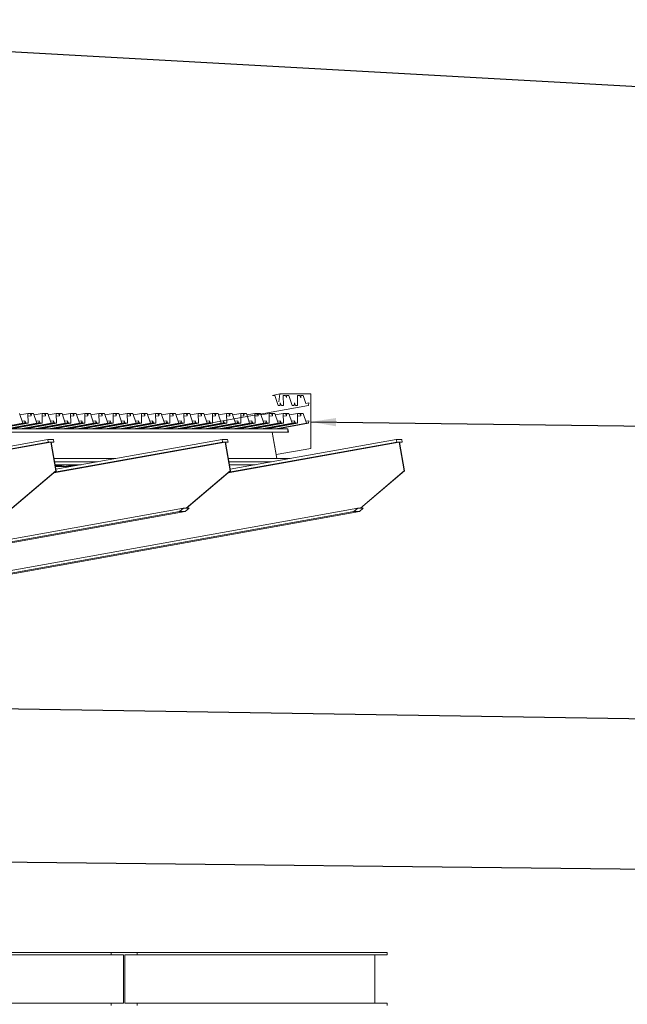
# Model space of a CAD drawing. Header units: millimetres. Extents: x -115474967 to 444143, y -74377 to 241828222.
# Tile 47 of 256: x -145809 to -143511, y 7648 to 11369. Entities that reach past the tile are written whole.
import ezdxf

# ---------------------------------------------------------------- set-up
doc = ezdxf.new("R2010")
doc.units = ezdxf.units.MM
doc.header["$MEASUREMENT"] = 0
doc.linetypes.add('PHANTOM', pattern=[2.5, 1.25, -0.25, 0.25, -0.25, 0.25, -0.25])
doc.layers.add('00-5 Grid 01', color=9, linetype='PHANTOM')
doc.layers.add('C_TEXT GA_Pen_No__6', color=7, linetype='Continuous', lineweight=5)
doc.styles.add('GENERATED_STYLE_1', font='GOTHIC.TTF')
doc.dimstyles.new('GENERATED_STYLE__8', dxfattribs={"dimtxt": 200, "dimasz": 95, "dimexe": 0.18, "dimexo": 90000, "dimgap": 0.09, "dimtad": 1, "dimtih": 1, "dimtoh": 1, "dimdec": 0, "dimzin": 0, "dimdsep": 46, "dimtxsty": 'GENERATED_STYLE_1', "dimblk": 'ARROWHEAD_2', "dimblk1": 'ARROWHEAD_2', "dimblk2": 'ARROWHEAD_2', "dimcen": 0.09, "dimclrd": 7, "dimclre": 7, "dimclrt": 7, "dimadec": 0, "dimazin": 0, "dimtfac": 1, "dimtdec": 4, "dimtmove": 0, "dimatfit": 3, "dimfxl": 1, "dimtolj": 1, "dimtzin": 0, "dimarcsym": 0})

# ---------------------------------------------------------------- blocks, each defined once
blk = doc.blocks.new('ARROWHEAD_2')
at = {"color": 0, "linetype": 'Continuous', "lineweight": 0}
for p, q in [((-0.378, -0.655), (0.378, 0.655)), ((0, 0), (-1, 0))]:
    blk.add_line(p, q, dxfattribs=at)

msp = doc.modelspace()

# ---------------------------------------------------------------- linework, layer by layer
at = {"layer": '00-5 Grid 01', "linetype": 'ByBlock', "lineweight": 5}
for p, q in [((-144825.61808, 9954.98628), (-144829.3283, 9924.88859)), ((-145797.33147, 9844.1324), (-145809.54176, 9881.55549)), ((-145807.77039, 9876.12454), (-145777.45148, 9881.55549)), ((-145768.79093, 9881.55549), (-145777.45148, 9881.55549)), ((-145777.45148, 9881.55549), (-145776.67017, 9844.1324)), ((-145777.41876, 9880.01002), (-145768.79093, 9881.55549)), ((-145777.2209, 9870.52845), (-145765.14225, 9872.69164)), ((-145765.14225, 9872.69164), (-145768.79093, 9881.55549)), ((-145768.50116, 9880.85131), (-145764.57127, 9881.55549)), ((-145764.57127, 9881.55549), (-145765.14225, 9872.69164)), ((-145764.67254, 9879.98587), (-145755.91073, 9881.55549)), ((-145755.91073, 9881.55549), (-145764.57127, 9881.55549)), ((-145743.70044, 9844.1324), (-145755.91073, 9881.55549)), ((-145754.13858, 9876.12454), (-145723.81966, 9881.55549)), ((-145715.1599, 9881.55549), (-145723.81966, 9881.55549)), ((-145723.81966, 9881.55549), (-145723.03914, 9844.1324)), ((-145723.78773, 9880.01002), (-145715.1599, 9881.55549)), ((-145723.58987, 9870.52845), (-145711.51122, 9872.69164)), ((-145711.51122, 9872.69164), (-145715.1599, 9881.55549)), ((-145714.87012, 9880.85131), (-145710.93946, 9881.55549)), ((-145710.93946, 9881.55549), (-145711.51122, 9872.69164)), ((-145711.04073, 9879.98587), (-145702.2797, 9881.55549)), ((-145702.2797, 9881.55549), (-145710.93946, 9881.55549)), ((-145690.06862, 9844.1324), (-145702.2797, 9881.55549)), ((-145700.50755, 9876.12454), (-145670.18863, 9881.55549)), ((-145661.52887, 9881.55549), (-145670.18863, 9881.55549)), ((-145670.18863, 9881.55549), (-145669.40811, 9844.1324)), ((-145670.15669, 9880.01002), (-145661.52887, 9881.55549)), ((-145669.95884, 9870.52845), (-145657.88019, 9872.69164)), ((-145657.88019, 9872.69164), (-145661.52887, 9881.55549)), ((-145661.23909, 9880.85131), (-145657.30843, 9881.55549)), ((-145657.30843, 9881.55549), (-145657.88019, 9872.69164)), ((-145657.40969, 9879.98587), (-145648.64866, 9881.55549)), ((-145648.64866, 9881.55549), (-145657.30843, 9881.55549)), ((-145636.43759, 9844.1324), (-145648.64866, 9881.55549)), ((-145646.87652, 9876.12454), (-145616.5576, 9881.55549)), ((-145607.89706, 9881.55549), (-145616.5576, 9881.55549)), ((-145616.5576, 9881.55549), (-145615.7763, 9844.1324)), ((-145616.52488, 9880.01002), (-145607.89706, 9881.55549)), ((-145616.32703, 9870.52845), (-145604.24916, 9872.69164)), ((-145604.24916, 9872.69164), (-145607.89706, 9881.55549)), ((-145607.60728, 9880.85131), (-145603.6774, 9881.55549)), ((-145603.6774, 9881.55549), (-145604.24916, 9872.69164)), ((-145603.77866, 9879.98587), (-145595.01685, 9881.55549)), ((-145595.01685, 9881.55549), (-145603.6774, 9881.55549)), ((-145582.80656, 9844.1324), (-145595.01685, 9881.55549)), ((-145593.2447, 9876.12454), (-145562.92657, 9881.55549)), ((-145554.26602, 9881.55549), (-145562.92657, 9881.55549)), ((-145562.92657, 9881.55549), (-145562.14526, 9844.1324)), ((-145562.89385, 9880.01002), (-145554.26602, 9881.55549)), ((-145562.69599, 9870.52845), (-145550.61735, 9872.69164)), ((-145550.61735, 9872.69164), (-145554.26602, 9881.55549)), ((-145553.97625, 9880.85131), (-145550.04558, 9881.55549)), ((-145550.04558, 9881.55549), (-145550.61735, 9872.69164)), ((-145550.14685, 9879.98587), (-145541.38582, 9881.55549)), ((-145541.38582, 9881.55549), (-145550.04558, 9881.55549)), ((-145529.17553, 9844.1324), (-145541.38582, 9881.55549)), ((-145539.61367, 9876.12454), (-145509.29476, 9881.55549)), ((-145500.63499, 9881.55549), (-145509.29476, 9881.55549)), ((-145509.29476, 9881.55549), (-145508.51423, 9844.1324)), ((-145509.26282, 9880.01002), (-145500.63499, 9881.55549)), ((-145509.06496, 9870.52845), (-145496.98631, 9872.69164)), ((-145496.98631, 9872.69164), (-145500.63499, 9881.55549)), ((-145500.34521, 9880.85131), (-145496.41455, 9881.55549)), ((-145496.41455, 9881.55549), (-145496.98631, 9872.69164)), ((-145496.51582, 9879.98587), (-145487.75479, 9881.55549)), ((-145487.75479, 9881.55549), (-145496.41455, 9881.55549)), ((-145475.54372, 9844.1324), (-145487.75479, 9881.55549)), ((-145485.98264, 9876.12454), (-145455.66372, 9881.55549)), ((-145447.00396, 9881.55549), (-145455.66372, 9881.55549)), ((-145455.66372, 9881.55549), (-145454.88242, 9844.1324)), ((-145455.63179, 9880.01002), (-145447.00396, 9881.55549)), ((-145455.43393, 9870.52845), (-145443.35528, 9872.69164)), ((-145443.35528, 9872.69164), (-145447.00396, 9881.55549)), ((-145446.7134, 9880.85131), (-145442.78352, 9881.55549)), ((-145442.78352, 9881.55549), (-145443.35528, 9872.69164)), ((-145442.88479, 9879.98587), (-145434.12298, 9881.55549)), ((-145434.12298, 9881.55549), (-145442.78352, 9881.55549)), ((-145421.91268, 9844.1324), (-145434.12298, 9881.55549)), ((-145432.35161, 9876.12454), (-145402.03269, 9881.55549)), ((-145393.37215, 9881.55549), (-145402.03269, 9881.55549)), ((-145402.03269, 9881.55549), (-145401.25139, 9844.1324)), ((-145401.99997, 9880.01002), (-145393.37215, 9881.55549)), ((-145401.80212, 9870.52845), (-145389.72347, 9872.69164)), ((-145389.72347, 9872.69164), (-145393.37215, 9881.55549)), ((-145393.08237, 9880.85131), (-145389.15249, 9881.55549)), ((-145389.15249, 9881.55549), (-145389.72347, 9872.69164)), ((-145389.25297, 9879.98587), (-145380.49194, 9881.55549)), ((-145380.49194, 9881.55549), (-145389.15249, 9881.55549)), ((-145368.28165, 9844.1324), (-145380.49194, 9881.55549)), ((-145378.7198, 9876.12454), (-145348.40088, 9881.55549)), ((-145339.74111, 9881.55549), (-145348.40088, 9881.55549)), ((-145348.40088, 9881.55549), (-145347.62036, 9844.1324)), ((-145348.36894, 9880.01002), (-145339.74111, 9881.55549)), ((-145348.17108, 9870.52845), (-145336.09244, 9872.69164)), ((-145336.09244, 9872.69164), (-145339.74111, 9881.55549)), ((-145339.45134, 9880.85131), (-145335.52068, 9881.55549)), ((-145335.52068, 9881.55549), (-145336.09244, 9872.69164)), ((-145335.62194, 9879.98587), (-145326.86091, 9881.55549)), ((-145326.86091, 9881.55549), (-145335.52068, 9881.55549)), ((-145314.64984, 9844.1324), (-145326.86091, 9881.55549)), ((-145325.08876, 9876.12454), (-145294.76985, 9881.55549)), ((-145286.11008, 9881.55549), (-145294.76985, 9881.55549)), ((-145294.76985, 9881.55549), (-145293.98854, 9844.1324)), ((-145294.73791, 9880.01002), (-145286.11008, 9881.55549)), ((-145294.54005, 9870.52845), (-145282.46141, 9872.69164)), ((-145282.46141, 9872.69164), (-145286.11008, 9881.55549)), ((-145285.82031, 9880.85131), (-145281.88964, 9881.55549)), ((-145281.88964, 9881.55549), (-145282.46141, 9872.69164)), ((-145281.99091, 9879.98587), (-145273.22988, 9881.55549)), ((-145273.22988, 9881.55549), (-145281.88964, 9881.55549)), ((-145261.01881, 9844.1324), (-145273.22988, 9881.55549)), ((-145271.45773, 9876.12454), (-145241.13881, 9881.55549)), ((-145232.47827, 9881.55549), (-145241.13881, 9881.55549)), ((-145241.13881, 9881.55549), (-145240.35751, 9844.1324)), ((-145241.1061, 9880.01002), (-145232.47827, 9881.55549)), ((-145240.90824, 9870.52845), (-145228.83037, 9872.69164)), ((-145228.83037, 9872.69164), (-145232.47827, 9881.55549)), ((-145232.1885, 9880.85131), (-145228.25861, 9881.55549)), ((-145228.25861, 9881.55549), (-145228.83037, 9872.69164)), ((-145228.35988, 9879.98587), (-145219.59807, 9881.55549)), ((-145219.59807, 9881.55549), (-145228.25861, 9881.55549)), ((-145207.38777, 9844.1324), (-145219.59807, 9881.55549)), ((-145217.82592, 9876.12454), (-145187.50778, 9881.55549)), ((-145178.84724, 9881.55549), (-145187.50778, 9881.55549)), ((-145187.50778, 9881.55549), (-145186.72648, 9844.1324)), ((-145187.47507, 9880.01002), (-145178.84724, 9881.55549)), ((-145187.27721, 9870.52845), (-145175.19856, 9872.69164)), ((-145175.19856, 9872.69164), (-145178.84724, 9881.55549)), ((-145178.55746, 9880.85131), (-145174.6268, 9881.55549)), ((-145174.6268, 9881.55549), (-145175.19856, 9872.69164)), ((-145174.72807, 9879.98587), (-145165.96703, 9881.55549)), ((-145165.96703, 9881.55549), (-145174.6268, 9881.55549)), ((-145153.75674, 9844.1324), (-145165.96703, 9881.55549)), ((-145164.19489, 9876.12454), (-145133.87597, 9881.55549)), ((-145125.21621, 9881.55549), (-145133.87597, 9881.55549)), ((-145133.87597, 9881.55549), (-145133.09545, 9844.1324)), ((-145133.84403, 9880.01002), (-145125.21621, 9881.55549)), ((-145133.64618, 9870.52845), (-145121.56753, 9872.69164)), ((-145121.56753, 9872.69164), (-145125.21621, 9881.55549)), ((-145124.92643, 9880.85131), (-145120.99577, 9881.55549)), ((-145120.99577, 9881.55549), (-145121.56753, 9872.69164)), ((-145121.09703, 9879.98587), (-145112.336, 9881.55549)), ((-145112.336, 9881.55549), (-145120.99577, 9881.55549)), ((-145100.12493, 9844.1324), (-145112.336, 9881.55549)), ((-145110.56385, 9876.12454), (-145080.24494, 9881.55549)), ((-145071.58439, 9881.55549), (-145080.24494, 9881.55549)), ((-145080.24494, 9881.55549), (-145079.46364, 9844.1324)), ((-145080.213, 9880.01002), (-145071.58439, 9881.55549)), ((-145080.01514, 9870.52845), (-145067.9365, 9872.69164)), ((-145067.9365, 9872.69164), (-145071.58439, 9881.55549)), ((-145071.29462, 9880.85131), (-145067.36474, 9881.55549)), ((-145067.36474, 9881.55549), (-145067.9365, 9872.69164)), ((-145067.466, 9879.98587), (-145058.70419, 9881.55549)), ((-145058.70419, 9881.55549), (-145067.36474, 9881.55549)), ((-145046.4939, 9844.1324), (-145058.70419, 9881.55549)), ((-145056.93282, 9876.12454), (-145026.61391, 9881.55549)), ((-145017.95336, 9881.55549), (-145026.61391, 9881.55549)), ((-145026.61391, 9881.55549), (-145025.8326, 9844.1324)), ((-145026.58119, 9880.01002), (-145017.95336, 9881.55549)), ((-145026.38333, 9870.52845), (-145014.30469, 9872.69164)), ((-145014.30469, 9872.69164), (-145017.95336, 9881.55549)), ((-145017.66359, 9880.85131), (-145013.7337, 9881.55549)), ((-145013.7337, 9881.55549), (-145014.30469, 9872.69164)), ((-145013.83419, 9879.98587), (-145005.07316, 9881.55549)), ((-145005.07316, 9881.55549), (-145013.7337, 9881.55549)), ((-144992.86287, 9844.1324), (-145005.07316, 9881.55549)), ((-145003.30101, 9876.12454), (-144972.9821, 9881.55549)), ((-144964.32233, 9881.55549), (-144972.9821, 9881.55549)), ((-144972.9821, 9881.55549), (-144972.20157, 9844.1324)), ((-144972.95016, 9880.01002), (-144964.32233, 9881.55549)), ((-144972.7523, 9870.52845), (-144960.67365, 9872.69164)), ((-144960.67365, 9872.69164), (-144964.32233, 9881.55549)), ((-144964.03255, 9880.85131), (-144960.10189, 9881.55549)), ((-144960.10189, 9881.55549), (-144960.67365, 9872.69164)), ((-144960.20316, 9879.98587), (-144951.44213, 9881.55549)), ((-144951.44213, 9881.55549), (-144960.10189, 9881.55549)), ((-144939.23105, 9844.1324), (-144951.44213, 9881.55549)), ((-144949.66998, 9876.12454), (-144919.35106, 9881.55549)), ((-144910.6913, 9881.55549), (-144919.35106, 9881.55549)), ((-144919.35106, 9881.55549), (-144918.56976, 9844.1324)), ((-144919.31913, 9880.01002), (-144910.6913, 9881.55549)), ((-144919.12127, 9870.52845), (-144907.04262, 9872.69164)), ((-144907.04262, 9872.69164), (-144910.6913, 9881.55549)), ((-144910.40152, 9880.85131), (-144906.47086, 9881.55549)), ((-144906.47086, 9881.55549), (-144907.04262, 9872.69164)), ((-144906.57212, 9879.98587), (-144897.81109, 9881.55549)), ((-144897.81109, 9881.55549), (-144906.47086, 9881.55549)), ((-144885.60002, 9844.1324), (-144897.81109, 9881.55549)), ((-144896.03895, 9876.12454), (-144865.72003, 9881.55549)), ((-144857.05949, 9881.55549), (-144865.72003, 9881.55549)), ((-144865.72003, 9881.55549), (-144864.93873, 9844.1324)), ((-144865.68731, 9880.01002), (-144857.05949, 9881.55549)), ((-144865.48946, 9870.52845), (-144853.41081, 9872.69164)), ((-144853.41081, 9872.69164), (-144857.05949, 9881.55549)), ((-144856.76971, 9880.85131), (-144852.83983, 9881.55549)), ((-144852.83983, 9881.55549), (-144853.41081, 9872.69164)), ((-144852.94109, 9879.98587), (-144844.17928, 9881.55549)), ((-144844.17928, 9881.55549), (-144852.83983, 9881.55549)), ((-144831.96899, 9844.1324), (-144844.17928, 9881.55549)), ((-144842.40713, 9876.12454), (-144812.089, 9881.55549)), ((-144803.42845, 9881.55549), (-144812.089, 9881.55549)), ((-144812.089, 9881.55549), (-144811.3077, 9844.1324)), ((-144812.05628, 9880.01002), (-144803.42845, 9881.55549)), ((-144811.85842, 9870.52845), (-144799.77978, 9872.69164)), ((-144799.77978, 9872.69164), (-144803.42845, 9881.55549)), ((-144803.13868, 9880.85131), (-144799.20802, 9881.55549)), ((-144799.20802, 9881.55549), (-144799.77978, 9872.69164)), ((-144799.30928, 9879.98587), (-144790.54825, 9881.55549)), ((-144790.54825, 9881.55549), (-144799.20802, 9881.55549)), ((-144778.33796, 9844.1324), (-144790.54825, 9881.55549)), ((-144788.7761, 9876.12454), (-144758.45719, 9881.55549)), ((-144749.79742, 9881.55549), (-144758.45719, 9881.55549)), ((-144758.45719, 9881.55549), (-144757.67666, 9844.1324)), ((-144758.42525, 9880.01002), (-144749.79742, 9881.55549)), ((-144758.22739, 9870.52845), (-144746.14874, 9872.69164)), ((-144746.14874, 9872.69164), (-144749.79742, 9881.55549)), ((-144749.50765, 9880.85131), (-144745.57698, 9881.55549)), ((-144745.57698, 9881.55549), (-144746.14874, 9872.69164)), ((-144745.67825, 9879.98587), (-144736.91722, 9881.55549)), ((-144736.91722, 9881.55549), (-144745.57698, 9881.55549)), ((-144724.70615, 9844.1324), (-144736.91722, 9881.55549)), ((-145913.31717, 9823.35738), (-145797.33147, 9844.1324)), ((-145905.27201, 9823.35738), (-145789.28709, 9844.1324)), ((-145900.70026, 9823.35738), (-145784.71455, 9844.1324)), ((-145892.65588, 9823.35738), (-145776.67017, 9844.1324)), ((-145859.68536, 9823.35738), (-145743.70044, 9844.1324)), ((-145851.64098, 9823.35738), (-145735.65527, 9844.1324)), ((-145847.06923, 9823.35738), (-145731.08352, 9844.1324)), ((-145839.02407, 9823.35738), (-145723.03914, 9844.1324)), ((-145806.05433, 9823.35738), (-145690.06862, 9844.1324)), ((-145799.81325, 9851.73823), (-145788.66781, 9853.73472)), ((-145798.00995, 9823.35738), (-145682.02424, 9844.1324)), ((-145789.28709, 9844.1324), (-145797.33147, 9844.1324)), ((-145793.43742, 9823.35738), (-145677.45249, 9844.1324)), ((-145788.66781, 9853.73472), (-145789.28709, 9844.1324)), ((-145784.71455, 9844.1324), (-145788.66781, 9853.73472)), ((-145785.39303, 9823.35738), (-145669.40811, 9844.1324)), ((-145776.67017, 9844.1324), (-145784.71455, 9844.1324)), ((-145752.4233, 9823.35738), (-145636.43759, 9844.1324)), ((-145746.18144, 9851.73823), (-145735.036, 9853.73472)), ((-145744.37814, 9823.35738), (-145628.39321, 9844.1324)), ((-145735.65527, 9844.1324), (-145743.70044, 9844.1324)), ((-145739.80638, 9823.35738), (-145623.82146, 9844.1324)), ((-145735.036, 9853.73472), (-145735.65527, 9844.1324)), ((-145731.08352, 9844.1324), (-145735.036, 9853.73472)), ((-145731.762, 9823.35738), (-145615.7763, 9844.1324)), ((-145723.03914, 9844.1324), (-145731.08352, 9844.1324)), ((-145698.79149, 9823.35738), (-145582.80656, 9844.1324)), ((-145692.55041, 9851.73823), (-145681.40496, 9853.73472)), ((-145690.7471, 9823.35738), (-145574.7614, 9844.1324)), ((-145682.02424, 9844.1324), (-145690.06862, 9844.1324)), ((-145686.17535, 9823.35738), (-145570.18965, 9844.1324)), ((-145681.40496, 9853.73472), (-145682.02424, 9844.1324)), ((-145677.45249, 9844.1324), (-145681.40496, 9853.73472)), ((-145678.13097, 9823.35738), (-145562.14526, 9844.1324)), ((-145669.40811, 9844.1324), (-145677.45249, 9844.1324)), ((-145645.16045, 9823.35738), (-145529.17553, 9844.1324)), ((-145638.91938, 9851.73823), (-145627.77393, 9853.73472)), ((-145637.11607, 9823.35738), (-145521.13037, 9844.1324)), ((-145628.39321, 9844.1324), (-145636.43759, 9844.1324)), ((-145632.54432, 9823.35738), (-145516.55861, 9844.1324)), ((-145627.77393, 9853.73472), (-145628.39321, 9844.1324)), ((-145623.82146, 9844.1324), (-145627.77393, 9853.73472)), ((-145624.49916, 9823.35738), (-145508.51423, 9844.1324)), ((-145615.7763, 9844.1324), (-145623.82146, 9844.1324)), ((-145591.52942, 9823.35738), (-145475.54372, 9844.1324)), ((-145585.28834, 9851.73823), (-145574.14212, 9853.73472)), ((-145583.48426, 9823.35738), (-145467.49933, 9844.1324)), ((-145574.7614, 9844.1324), (-145582.80656, 9844.1324)), ((-145578.91251, 9823.35738), (-145462.92758, 9844.1324)), ((-145574.14212, 9853.73472), (-145574.7614, 9844.1324)), ((-145570.18965, 9844.1324), (-145574.14212, 9853.73472)), ((-145570.86813, 9823.35738), (-145454.88242, 9844.1324)), ((-145562.14526, 9844.1324), (-145570.18965, 9844.1324)), ((-145537.89839, 9823.35738), (-145421.91268, 9844.1324)), ((-145531.65653, 9851.73823), (-145520.51109, 9853.73472)), ((-145529.85323, 9823.35738), (-145413.8683, 9844.1324)), ((-145521.13037, 9844.1324), (-145529.17553, 9844.1324)), ((-145525.28148, 9823.35738), (-145409.29577, 9844.1324)), ((-145520.51109, 9853.73472), (-145521.13037, 9844.1324)), ((-145516.55861, 9844.1324), (-145520.51109, 9853.73472)), ((-145517.23709, 9823.35738), (-145401.25139, 9844.1324)), ((-145508.51423, 9844.1324), (-145516.55861, 9844.1324)), ((-145484.26658, 9823.35738), (-145368.28165, 9844.1324)), ((-145478.0255, 9851.73823), (-145466.88006, 9853.73472)), ((-145476.22219, 9823.35738), (-145360.23649, 9844.1324)), ((-145467.49933, 9844.1324), (-145475.54372, 9844.1324)), ((-145471.65044, 9823.35738), (-145355.66474, 9844.1324)), ((-145466.88006, 9853.73472), (-145467.49933, 9844.1324)), ((-145462.92758, 9844.1324), (-145466.88006, 9853.73472)), ((-145463.60528, 9823.35738), (-145347.62036, 9844.1324)), ((-145454.88242, 9844.1324), (-145462.92758, 9844.1324)), ((-145430.63554, 9823.35738), (-145314.64984, 9844.1324)), ((-145424.39447, 9851.73823), (-145413.24902, 9853.73472)), ((-145422.59116, 9823.35738), (-145306.60546, 9844.1324)), ((-145413.8683, 9844.1324), (-145421.91268, 9844.1324)), ((-145418.01863, 9823.35738), (-145302.03371, 9844.1324)), ((-145413.24902, 9853.73472), (-145413.8683, 9844.1324)), ((-145409.29577, 9844.1324), (-145413.24902, 9853.73472)), ((-145409.97425, 9823.35738), (-145293.98854, 9844.1324)), ((-145401.25139, 9844.1324), (-145409.29577, 9844.1324)), ((-145377.00451, 9823.35738), (-145261.01881, 9844.1324)), ((-145370.76266, 9851.73823), (-145359.61721, 9853.73472)), ((-145368.95935, 9823.35738), (-145252.97442, 9844.1324)), ((-145360.23649, 9844.1324), (-145368.28165, 9844.1324)), ((-145364.3876, 9823.35738), (-145248.40267, 9844.1324)), ((-145359.61721, 9853.73472), (-145360.23649, 9844.1324)), ((-145355.66474, 9844.1324), (-145359.61721, 9853.73472)), ((-145356.34322, 9823.35738), (-145240.35751, 9844.1324)), ((-145347.62036, 9844.1324), (-145355.66474, 9844.1324)), ((-145323.3727, 9823.35738), (-145207.38777, 9844.1324)), ((-145317.13163, 9851.73823), (-145305.98618, 9853.73472)), ((-145315.32832, 9823.35738), (-145199.34261, 9844.1324)), ((-145306.60546, 9844.1324), (-145314.64984, 9844.1324)), ((-145310.75657, 9823.35738), (-145194.77086, 9844.1324)), ((-145305.98618, 9853.73472), (-145306.60546, 9844.1324)), ((-145302.03371, 9844.1324), (-145305.98618, 9853.73472)), ((-145302.71141, 9823.35738), (-145186.72648, 9844.1324)), ((-145293.98854, 9844.1324), (-145302.03371, 9844.1324)), ((-145269.74167, 9823.35738), (-145153.75674, 9844.1324)), ((-145263.50059, 9851.73823), (-145252.35515, 9853.73472)), ((-145261.69729, 9823.35738), (-145145.71158, 9844.1324)), ((-145252.97442, 9844.1324), (-145261.01881, 9844.1324)), ((-145257.12553, 9823.35738), (-145141.13983, 9844.1324)), ((-145252.35515, 9853.73472), (-145252.97442, 9844.1324)), ((-145248.40267, 9844.1324), (-145252.35515, 9853.73472)), ((-145249.08037, 9823.35738), (-145133.09545, 9844.1324)), ((-145240.35751, 9844.1324), (-145248.40267, 9844.1324)), ((-145216.11064, 9823.35738), (-145100.12493, 9844.1324)), ((-145209.86956, 9851.73823), (-145198.72334, 9853.73472)), ((-145208.06548, 9823.35738), (-145092.08055, 9844.1324)), ((-145199.34261, 9844.1324), (-145207.38777, 9844.1324)), ((-145203.49372, 9823.35738), (-145087.5088, 9844.1324)), ((-145198.72334, 9853.73472), (-145199.34261, 9844.1324)), ((-145194.77086, 9844.1324), (-145198.72334, 9853.73472)), ((-145195.44934, 9823.35738), (-145079.46364, 9844.1324)), ((-145186.72648, 9844.1324), (-145194.77086, 9844.1324)), ((-145162.4796, 9823.35738), (-145046.4939, 9844.1324)), ((-145156.23775, 9851.73823), (-145145.0923, 9853.73472)), ((-145154.43444, 9823.35738), (-145038.44952, 9844.1324)), ((-145145.71158, 9844.1324), (-145153.75674, 9844.1324)), ((-145149.86269, 9823.35738), (-145033.87699, 9844.1324)), ((-145145.0923, 9853.73472), (-145145.71158, 9844.1324)), ((-145141.13983, 9844.1324), (-145145.0923, 9853.73472)), ((-145141.81831, 9823.35738), (-145025.8326, 9844.1324)), ((-145133.09545, 9844.1324), (-145141.13983, 9844.1324)), ((-145108.84779, 9823.35738), (-144992.86287, 9844.1324)), ((-145102.60672, 9851.73823), (-145091.46127, 9853.73472)), ((-145100.80341, 9823.35738), (-144984.81771, 9844.1324)), ((-145092.08055, 9844.1324), (-145100.12493, 9844.1324)), ((-145096.23166, 9823.35738), (-144980.24595, 9844.1324)), ((-145091.46127, 9853.73472), (-145092.08055, 9844.1324)), ((-145087.5088, 9844.1324), (-145091.46127, 9853.73472)), ((-145088.1865, 9823.35738), (-144972.20157, 9844.1324)), ((-145079.46364, 9844.1324), (-145087.5088, 9844.1324)), ((-145055.21676, 9823.35738), (-144939.23105, 9844.1324)), ((-145048.97568, 9851.73823), (-145037.83024, 9853.73472)), ((-145047.17238, 9823.35738), (-144931.18667, 9844.1324)), ((-145038.44952, 9844.1324), (-145046.4939, 9844.1324)), ((-145042.59985, 9823.35738), (-144926.61492, 9844.1324)), ((-145037.83024, 9853.73472), (-145038.44952, 9844.1324)), ((-145033.87699, 9844.1324), (-145037.83024, 9853.73472)), ((-145034.55547, 9823.35738), (-144918.56976, 9844.1324)), ((-145025.8326, 9844.1324), (-145033.87699, 9844.1324)), ((-145001.58573, 9823.35738), (-144885.60002, 9844.1324)), ((-144995.34387, 9851.73823), (-144984.19843, 9853.73472)), ((-144993.54057, 9823.35738), (-144877.55564, 9844.1324)), ((-144984.81771, 9844.1324), (-144992.86287, 9844.1324)), ((-144988.96882, 9823.35738), (-144872.98389, 9844.1324)), ((-144984.19843, 9853.73472), (-144984.81771, 9844.1324)), ((-144980.24595, 9844.1324), (-144984.19843, 9853.73472)), ((-144980.92443, 9823.35738), (-144864.93873, 9844.1324)), ((-144972.20157, 9844.1324), (-144980.24595, 9844.1324)), ((-144947.95392, 9823.35738), (-144831.96899, 9844.1324)), ((-144941.71284, 9851.73823), (-144930.56739, 9853.73472)), ((-144939.90953, 9823.35738), (-144823.92383, 9844.1324)), ((-144931.18667, 9844.1324), (-144939.23105, 9844.1324)), ((-144935.33778, 9823.35738), (-144819.35208, 9844.1324)), ((-144930.56739, 9853.73472), (-144931.18667, 9844.1324)), ((-144926.61492, 9844.1324), (-144930.56739, 9853.73472)), ((-144927.29262, 9823.35738), (-144811.3077, 9844.1324)), ((-144918.56976, 9844.1324), (-144926.61492, 9844.1324)), ((-144894.32288, 9823.35738), (-144778.33796, 9844.1324)), ((-144888.08181, 9851.73823), (-144876.93636, 9853.73472)), ((-144886.2785, 9823.35738), (-144770.2928, 9844.1324)), ((-144877.55564, 9844.1324), (-144885.60002, 9844.1324)), ((-144881.70675, 9823.35738), (-144765.72104, 9844.1324)), ((-144876.93636, 9853.73472), (-144877.55564, 9844.1324)), ((-144872.98389, 9844.1324), (-144876.93636, 9853.73472)), ((-144873.66159, 9823.35738), (-144757.67666, 9844.1324)), ((-144864.93873, 9844.1324), (-144872.98389, 9844.1324)), ((-144840.69185, 9823.35738), (-144724.70615, 9844.1324)), ((-144834.45078, 9851.73823), (-144823.30455, 9853.73472)), ((-144832.64669, 9823.35738), (-144716.66176, 9844.1324)), ((-144823.92383, 9844.1324), (-144831.96899, 9844.1324)), ((-144823.30455, 9853.73472), (-144823.92383, 9844.1324)), ((-144819.35208, 9844.1324), (-144823.30455, 9853.73472)), ((-144811.3077, 9844.1324), (-144819.35208, 9844.1324)), ((-144780.81896, 9851.73823), (-144769.67352, 9853.73472)), ((-144770.2928, 9844.1324), (-144778.33796, 9844.1324)), ((-144769.67352, 9853.73472), (-144770.2928, 9844.1324)), ((-144765.72104, 9844.1324), (-144769.67352, 9853.73472)), ((-144757.67666, 9844.1324), (-144765.72104, 9844.1324)), ((-144727.18793, 9851.73823), (-144716.04249, 9853.73472)), ((-144716.66176, 9844.1324), (-144724.70615, 9844.1324)), ((-144716.04249, 9853.73472), (-144716.66176, 9844.1324)), ((-144794.83646, 9823.35738), (-150262.0041, 9823.35738)), ((-144794.60433, 9810.50288), (-150261.77275, 9810.50288)), ((-144792.66548, 9810.8503), (-150259.83313, 9810.8503)), ((-144836.77287, 9710.79367), (-144854.08072, 9810.50288)), ((-144792.66548, 9810.8503), (-144794.83646, 9823.35738)), ((-144794.60433, 9810.50288), (-144792.66548, 9810.8503)), ((-146338.10293, 9657.09721), (-145690.62948, 9773.06733)), ((-146335.44432, 9659.364), (-145700.62361, 9773.06733)), ((-146330.35611, 9670.2259), (-145702.29917, 9782.71872)), ((-145681.22191, 9782.71872), (-145702.29917, 9782.71872)), ((-145700.62361, 9773.06733), (-145702.29917, 9782.71872)), ((-145690.62948, 9773.06733), (-145700.62361, 9773.06733)), ((-145671.79096, 9664.54179), (-145690.62948, 9773.06733)), ((-145689.54048, 9773.06733), (-145670.70197, 9664.54179)), ((-145679.54635, 9773.06733), (-145689.54048, 9773.06733)), ((-145689.23903, 9771.33102), (-145679.54635, 9773.06733)), ((-145679.54635, 9773.06733), (-145681.22191, 9782.71872)), ((-145679.43574, 9657.09721), (-145031.96229, 9773.06733)), ((-145676.77713, 9659.364), (-145041.95642, 9773.06733)), ((-145671.68892, 9670.2259), (-145043.63198, 9782.71872)), ((-145022.55394, 9782.71872), (-145043.63198, 9782.71872)), ((-145041.95642, 9773.06733), (-145043.63198, 9782.71872)), ((-145031.96229, 9773.06733), (-145041.95642, 9773.06733)), ((-145013.12377, 9664.54179), (-145031.96229, 9773.06733)), ((-145030.87329, 9773.06733), (-145012.03478, 9664.54179)), ((-145020.87916, 9773.06733), (-145030.87329, 9773.06733)), ((-145030.57183, 9771.33102), (-145020.87916, 9773.06733)), ((-145020.87916, 9773.06733), (-145022.55394, 9782.71872)), ((-145020.76855, 9657.09721), (-144373.29509, 9773.06733)), ((-145018.10916, 9659.364), (-144383.28923, 9773.06733)), ((-145013.02173, 9670.2259), (-144384.96401, 9782.71872)), ((-144363.88674, 9782.71872), (-144384.96401, 9782.71872)), ((-144383.28923, 9773.06733), (-144384.96401, 9782.71872)), ((-144373.29509, 9773.06733), (-144383.28923, 9773.06733)), ((-144354.45658, 9664.54179), (-144373.29509, 9773.06733)), ((-144372.2061, 9773.06733), (-144353.36759, 9664.54179)), ((-144362.21119, 9773.06733), (-144372.2061, 9773.06733)), ((-144371.90464, 9771.33102), (-144362.21119, 9773.06733)), ((-144362.21119, 9773.06733), (-144363.88674, 9782.71872)), ((-145445.19442, 9710.79367), (-145678.73077, 9710.79367)), ((-145515.02249, 9698.28659), (-145676.5598, 9698.28659)), ((-145576.58574, 9687.26033), (-145674.64588, 9687.26033)), ((-145674.02738, 9683.6989), (-145654.14271, 9687.26033)), ((-145673.78512, 9682.30065), (-145646.09755, 9687.26033)), ((-145673.64724, 9681.50689), (-145641.5258, 9687.26033)), ((-145616.50073, 9680.11098), (-145673.40498, 9680.11098)), ((-145673.39486, 9680.11098), (-145633.48142, 9687.26033)), ((-145640.42512, 9680.11098), (-145600.5109, 9687.26033)), ((-145632.37996, 9680.11098), (-145592.46652, 9687.26033)), ((-144786.52723, 9710.79367), (-145020.06358, 9710.79367)), ((-144856.3553, 9698.28659), (-145017.8926, 9698.28659)), ((-144917.91854, 9687.26033), (-145015.9779, 9687.26033)), ((-145838.00206, 9522.87123), (-145671.79096, 9664.54179)), ((-145670.70197, 9664.54179), (-145836.91307, 9522.87123)), ((-145670.70197, 9664.54179), (-145671.79096, 9664.54179)), ((-145179.33487, 9522.87123), (-145013.12377, 9664.54179)), ((-145012.03478, 9664.54179), (-145178.24588, 9522.87123)), ((-145012.03478, 9664.54179), (-145013.12377, 9664.54179)), ((-144520.66768, 9522.87123), (-144354.45658, 9664.54179)), ((-144353.36759, 9664.54179), (-144519.57868, 9522.87123)), ((-144353.36759, 9664.54179), (-144354.45658, 9664.54179)), ((-148562.33917, 8918.72621), (-145189.32901, 9522.87123)), ((-148562.33917, 8908.77492), (-145204.10989, 9510.27224)), ((-148553.17853, 8906.64055), (-145183.03262, 9510.27224)), ((-148299.90785, 8847.75617), (-144530.66181, 9522.87123)), ((-148275.57295, 8842.1632), (-144545.44269, 9510.27224)), ((-148266.34143, 8840.04129), (-144524.36543, 9510.27224)), ((-145189.32901, 9522.87123), (-145204.10989, 9510.27224)), ((-145183.03262, 9510.27224), (-145204.10989, 9510.27224)), ((-145179.33487, 9522.87123), (-145189.32901, 9522.87123)), ((-145168.25174, 9522.87123), (-145183.03262, 9510.27224)), ((-145168.25174, 9522.87123), (-145178.24588, 9522.87123)), ((-144530.66181, 9522.87123), (-144545.44269, 9510.27224)), ((-144524.36543, 9510.27224), (-144545.44269, 9510.27224)), ((-144520.66768, 9522.87123), (-144530.66181, 9522.87123)), ((-144509.58455, 9522.87123), (-144524.36543, 9510.27224)), ((-144509.58455, 9522.87123), (-144519.57868, 9522.87123)), ((-149211.12985, 7843.78113), (-145462.84891, 7843.78113)), ((-149211.12985, 7835.28105), (-145462.84891, 7835.28105)), ((-145462.84891, 7835.28105), (-145462.84891, 7843.78113)), ((-145462.84891, 7843.78113), (-145364.39773, 7843.78113)), ((-145416.37969, 7835.28105), (-145462.84891, 7835.28105)), ((-145416.37969, 7652.2809), (-145416.37969, 7835.28105)), ((-145364.39773, 7835.28105), (-145410.86617, 7835.28105)), ((-145410.86617, 7835.28105), (-145410.86617, 7652.2809)), ((-145364.39773, 7843.78113), (-145364.39773, 7835.28105)), ((-145364.39773, 7843.78113), (-144419.04844, 7843.78113)), ((-145364.39773, 7835.28105), (-144419.04844, 7835.28105)), ((-144465.51766, 7835.28105), (-144465.51766, 7652.2809)), ((-144419.04844, 7843.78113), (-144419.04844, 7835.28105)), ((-149211.12985, 7652.2809), (-145462.84891, 7652.2809)), ((-145462.84891, 7643.78082), (-145462.84891, 7652.2809)), ((-145462.84891, 7652.2809), (-145416.37969, 7652.2809)), ((-145410.86617, 7652.2809), (-145364.39773, 7652.2809)), ((-145364.39773, 7652.2809), (-145364.39773, 7643.78082)), ((-145364.39773, 7652.2809), (-144419.04844, 7652.2809)), ((-144419.04844, 7652.2809), (-144419.04844, 7643.78082))]:
    msp.add_line(p, q, dxfattribs=at)
msp.add_lwpolyline([(-145210.02226, 9823.35752), (-144716.64058, 9911.68116), (-144716.04241, 9921.3291), (-144727.18793, 9919.33273), (-144736.91695, 9949.14991), (-144745.57708, 9949.14991), (-144746.11454, 9940.81608), (-144749.79724, 9949.14991), (-144758.45737, 9949.14991), (-144757.67637, 9911.72722), (-144765.72106, 9911.72722), (-144769.67366, 9921.3291), (-144770.53534, 9911.72722), (-144778.33759, 9911.72722), (-144790.54821, 9949.14991), (-144799.23553, 9948.7283), (-144799.23553, 9940.86415), (-144803.4285, 9949.14991), (-144812.08863, 9949.14991), (-144811.30762, 9911.72722), (-144819.35231, 9911.72722), (-144823.30492, 9921.3291), (-144823.92415, 9911.72722), (-144831.96884, 9911.72722), (-144835.59604, 9922.84373), (-144844.17946, 9949.14991), (-144852.83959, 9949.14991), (-144825.62364, 9955.57733), (-144707.76669, 9955.57733), (-144707.76669, 9749.2161), (-144839.35152, 9725.64775), (-144854.08068, 9810.50316), (-144794.60419, 9810.50316), (-144794.83623, 9823.35752)], close=True, dxfattribs=at)

# ---------------------------------------------------------------- leaders
at = {"layer": 'C_TEXT GA_Pen_No__6', "color": 7, "linetype": 'Continuous', "lineweight": 5, "annotation_type": 0, "has_hookline": 1, "hookline_direction": 0}
for points, text_width in [([(-147994.20245, 9946.43499), (-147994.20245, 11369.387), (-132780.60083, 10520.21753)], 4813.18213), ([(-144707.7667, 9849.51769), (-132780.60083, 9695.81351)], 4108.54366), ([(-149087.78075, 8815.54647), (-132733.15413, 8561.44073)], 3970.24216), ([(-146787.84517, 7843.78128), (-146787.84517, 8197.14178), (-132780.60083, 8035.13354)], 4284.53274)]:
    msp.add_leader(points, dimstyle='GENERATED_STYLE__8', dxfattribs=dict(at, text_width=text_width))

doc.saveas('drawing.dxf')
